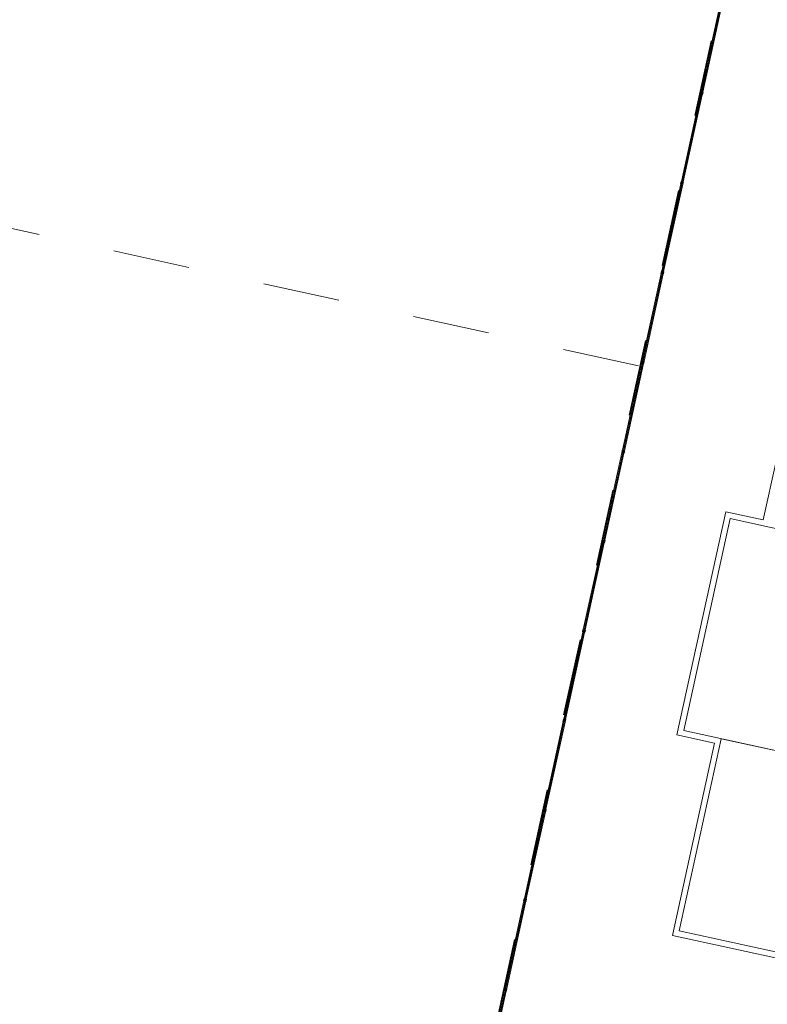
# Model space of a CAD drawing. Header units: metres. Extents: x 233012 to 233264, y 553571 to 554014.
# Tile 34 of 256: x 233138 to 233157, y 553623 to 553649. Entities that reach past the tile are written whole.
import ezdxf

# ---------------------------------------------------------------- set-up
doc = ezdxf.new("R2010")
doc.units = ezdxf.units.M
doc.linetypes.add('NLCS-HIDDEN', pattern=[4, 2, -2])
doc.layers.get('0').update_dxf_attribs({"lineweight": 5})
for name, color, linetype, lineweight in [('A-FLORHRM', 252, 'Continuous', 5), ('A-N---NPP', 251, 'NLCS-HIDDEN', 9), ('A-NL23_vloeraanzicht', 252, 'Continuous', 5), ('A-NL34_balustrades', 252, 'Continuous', 5), ('A-NL90_terrein', 252, 'Continuous', 5)]:
    doc.layers.add(name, color=color, linetype=linetype, lineweight=lineweight)

# ---------------------------------------------------------------- blocks, each defined once
blk = doc.blocks.new('Railing - geen veiligheidsdop_gen-1303441-01_Situatie')
at = {"layer": 'A-FLORHRM'}
blk.add_arc((0, 0), 0.013, 360, 180, dxfattribs=at)
for major_axis, start_param, end_param in [((-0.0035, 0.0125), 1.300587, 4.442179), ((0.00825, 0.00728), 5.559965, 8.701557), ((0.0015, 0.0109), 1.703922, 4.845515)]:
    blk.add_ellipse((0, 0), major_axis=major_axis, ratio=1, start_param=start_param, end_param=end_param, dxfattribs=at)
blk = doc.blocks.new('Railing - Atlas 180 type L_Heras_h 1840-1298079-01_Situatie')
at = {"layer": 'A-NL34_balustrades'}
for p, q in [((-0.033, -0.033), (-0.033, 0.033)), ((-0.001, 0.001), (-0.033, 0.033)), ((-0.033, 0.033), (0.033, 0.033)), ((-0.033, 0.033), (-0.033, -0.033)), ((0.033, 0.033), (-0.033, 0.033)), ((-0.001, 0.001), (-0.001, -0.001)), ((0.001, 0.001), (-0.001, 0.001)), ((0.033, 0.033), (0.001, 0.001)), ((0.001, -0.001), (0.001, 0.001)), ((0.033, 0.033), (0.033, -0.033)), ((0.033, -0.033), (0.033, 0.033)), ((-0.033, -0.033), (-0.001, -0.001)), ((0.033, -0.033), (-0.033, -0.033)), ((-0.033, -0.033), (0.033, -0.033)), ((-0.001, -0.001), (0.001, -0.001)), ((0.033, -0.033), (0.001, -0.001))]:
    blk.add_line(p, q, dxfattribs=at)
blk = doc.blocks.new('Railing - Railing-965080-01_Situatie')
at = {"layer": 'A-NL34_balustrades'}
for p, q in [((180.305, -391.37), (180.803, -389.097)), ((180.354, -391.38), (180.852, -389.107)), ((179.794, -393.707), (180.291, -391.434)), ((179.843, -393.718), (180.34, -391.445)), ((179.282, -396.045), (179.78, -393.772)), ((179.331, -396.056), (179.829, -393.782)), ((178.771, -398.382), (179.268, -396.109)), ((178.82, -398.393), (179.317, -396.12)), ((178.259, -400.72), (178.757, -398.447)), ((178.308, -400.731), (178.806, -398.458)), ((177.748, -403.057), (178.245, -400.784)), ((177.797, -403.068), (178.294, -400.795)), ((177.236, -405.395), (177.734, -403.122)), ((177.285, -405.406), (177.783, -403.133)), ((176.725, -407.733), (177.222, -405.46)), ((176.774, -407.743), (177.271, -405.47)), ((176.213, -410.07), (176.711, -407.797)), ((176.262, -410.081), (176.76, -407.808)), ((175.702, -412.408), (176.199, -410.135)), ((175.751, -412.418), (176.248, -410.145)), ((175.19, -414.745), (175.688, -412.472)), ((175.239, -414.756), (175.737, -412.483)), ((174.679, -417.083), (175.176, -414.81)), ((174.728, -417.093), (175.225, -414.82))]:
    blk.add_line(p, q, dxfattribs=at)
at = {"rotation": 347.6570684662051}
for name, p in [('Railing - geen veiligheidsdop_gen-1303441-01_Situatie', (180.738, -389.508)), ('Railing - geen veiligheidsdop_gen-1303441-01_Situatie', (180.674, -389.8)), ('Railing - geen veiligheidsdop_gen-1303441-01_Situatie', (180.706, -389.654)), ('Railing - geen veiligheidsdop_gen-1303441-01_Situatie', (180.61, -390.092)), ('Railing - geen veiligheidsdop_gen-1303441-01_Situatie', (180.642, -389.946)), ('Railing - geen veiligheidsdop_gen-1303441-01_Situatie', (180.578, -390.239)), ('Railing - geen veiligheidsdop_gen-1303441-01_Situatie', (180.514, -390.531)), ('Railing - geen veiligheidsdop_gen-1303441-01_Situatie', (180.546, -390.385)), ('Railing - geen veiligheidsdop_gen-1303441-01_Situatie', (180.451, -390.823)), ('Railing - geen veiligheidsdop_gen-1303441-01_Situatie', (180.483, -390.677)), ('Railing - geen veiligheidsdop_gen-1303441-01_Situatie', (180.387, -391.115)), ('Railing - geen veiligheidsdop_gen-1303441-01_Situatie', (180.419, -390.969)), ('Railing - geen veiligheidsdop_gen-1303441-01_Situatie', (180.355, -391.261)), ('Railing - geen veiligheidsdop_gen-1303441-01_Situatie', (180.291, -391.553)), ('Railing - Atlas 180 type L_Heras_h 1840-1298079-01_Situatie', (180.323, -391.407)), ('Railing - geen veiligheidsdop_gen-1303441-01_Situatie', (180.227, -391.846)), ('Railing - geen veiligheidsdop_gen-1303441-01_Situatie', (180.259, -391.7)), ('Railing - geen veiligheidsdop_gen-1303441-01_Situatie', (180.163, -392.138)), ('Railing - geen veiligheidsdop_gen-1303441-01_Situatie', (180.195, -391.992)), ('Railing - geen veiligheidsdop_gen-1303441-01_Situatie', (180.131, -392.284)), ('Railing - geen veiligheidsdop_gen-1303441-01_Situatie', (180.067, -392.576)), ('Railing - geen veiligheidsdop_gen-1303441-01_Situatie', (180.099, -392.43)), ('Railing - geen veiligheidsdop_gen-1303441-01_Situatie', (180.003, -392.868)), ('Railing - geen veiligheidsdop_gen-1303441-01_Situatie', (180.035, -392.722)), ('Railing - geen veiligheidsdop_gen-1303441-01_Situatie', (179.939, -393.16)), ('Railing - geen veiligheidsdop_gen-1303441-01_Situatie', (179.971, -393.014)), ('Railing - geen veiligheidsdop_gen-1303441-01_Situatie', (179.907, -393.307)), ('Railing - geen veiligheidsdop_gen-1303441-01_Situatie', (179.843, -393.599)), ('Railing - geen veiligheidsdop_gen-1303441-01_Situatie', (179.875, -393.453)), ('Railing - geen veiligheidsdop_gen-1303441-01_Situatie', (179.779, -393.891)), ('Railing - Atlas 180 type L_Heras_h 1840-1298079-01_Situatie', (179.811, -393.745)), ('Railing - geen veiligheidsdop_gen-1303441-01_Situatie', (179.715, -394.183)), ('Railing - geen veiligheidsdop_gen-1303441-01_Situatie', (179.747, -394.037)), ('Railing - geen veiligheidsdop_gen-1303441-01_Situatie', (179.683, -394.329)), ('Railing - geen veiligheidsdop_gen-1303441-01_Situatie', (179.619, -394.621)), ('Railing - geen veiligheidsdop_gen-1303441-01_Situatie', (179.651, -394.475)), ('Railing - geen veiligheidsdop_gen-1303441-01_Situatie', (179.555, -394.914)), ('Railing - geen veiligheidsdop_gen-1303441-01_Situatie', (179.587, -394.768)), ('Railing - geen veiligheidsdop_gen-1303441-01_Situatie', (179.491, -395.206)), ('Railing - geen veiligheidsdop_gen-1303441-01_Situatie', (179.523, -395.06)), ('Railing - geen veiligheidsdop_gen-1303441-01_Situatie', (179.46, -395.352)), ('Railing - geen veiligheidsdop_gen-1303441-01_Situatie', (179.396, -395.644)), ('Railing - geen veiligheidsdop_gen-1303441-01_Situatie', (179.428, -395.498)), ('Railing - geen veiligheidsdop_gen-1303441-01_Situatie', (179.332, -395.936)), ('Railing - geen veiligheidsdop_gen-1303441-01_Situatie', (179.364, -395.79)), ('Railing - geen veiligheidsdop_gen-1303441-01_Situatie', (179.268, -396.229)), ('Railing - Atlas 180 type L_Heras_h 1840-1298079-01_Situatie', (179.3, -396.082)), ('Railing - geen veiligheidsdop_gen-1303441-01_Situatie', (179.236, -396.375)), ('Railing - geen veiligheidsdop_gen-1303441-01_Situatie', (179.172, -396.667)), ('Railing - geen veiligheidsdop_gen-1303441-01_Situatie', (179.204, -396.521)), ('Railing - geen veiligheidsdop_gen-1303441-01_Situatie', (179.108, -396.959)), ('Railing - geen veiligheidsdop_gen-1303441-01_Situatie', (179.14, -396.813)), ('Railing - geen veiligheidsdop_gen-1303441-01_Situatie', (179.044, -397.251)), ('Railing - geen veiligheidsdop_gen-1303441-01_Situatie', (179.076, -397.105)), ('Railing - geen veiligheidsdop_gen-1303441-01_Situatie', (179.012, -397.397)), ('Railing - geen veiligheidsdop_gen-1303441-01_Situatie', (178.948, -397.689)), ('Railing - geen veiligheidsdop_gen-1303441-01_Situatie', (178.98, -397.543)), ('Railing - geen veiligheidsdop_gen-1303441-01_Situatie', (178.884, -397.982)), ('Railing - geen veiligheidsdop_gen-1303441-01_Situatie', (178.916, -397.836)), ('Railing - geen veiligheidsdop_gen-1303441-01_Situatie', (178.82, -398.274)), ('Railing - geen veiligheidsdop_gen-1303441-01_Situatie', (178.852, -398.128)), ('Railing - geen veiligheidsdop_gen-1303441-01_Situatie', (178.756, -398.566)), ('Railing - Atlas 180 type L_Heras_h 1840-1298079-01_Situatie', (178.788, -398.42)), ('Railing - geen veiligheidsdop_gen-1303441-01_Situatie', (178.724, -398.712)), ('Railing - geen veiligheidsdop_gen-1303441-01_Situatie', (178.66, -399.004)), ('Railing - geen veiligheidsdop_gen-1303441-01_Situatie', (178.692, -398.858)), ('Railing - geen veiligheidsdop_gen-1303441-01_Situatie', (178.596, -399.297)), ('Railing - geen veiligheidsdop_gen-1303441-01_Situatie', (178.628, -399.15)), ('Railing - geen veiligheidsdop_gen-1303441-01_Situatie', (178.532, -399.589)), ('Railing - geen veiligheidsdop_gen-1303441-01_Situatie', (178.564, -399.443)), ('Railing - geen veiligheidsdop_gen-1303441-01_Situatie', (178.5, -399.735)), ('Railing - geen veiligheidsdop_gen-1303441-01_Situatie', (178.437, -400.027)), ('Railing - geen veiligheidsdop_gen-1303441-01_Situatie', (178.468, -399.881)), ('Railing - geen veiligheidsdop_gen-1303441-01_Situatie', (178.373, -400.319)), ('Railing - geen veiligheidsdop_gen-1303441-01_Situatie', (178.405, -400.173)), ('Railing - geen veiligheidsdop_gen-1303441-01_Situatie', (178.309, -400.611)), ('Railing - geen veiligheidsdop_gen-1303441-01_Situatie', (178.341, -400.465)), ('Railing - Atlas 180 type L_Heras_h 1840-1298079-01_Situatie', (178.277, -400.758)), ('Railing - geen veiligheidsdop_gen-1303441-01_Situatie', (178.213, -401.05)), ('Railing - geen veiligheidsdop_gen-1303441-01_Situatie', (178.245, -400.904)), ('Railing - geen veiligheidsdop_gen-1303441-01_Situatie', (178.149, -401.342)), ('Railing - geen veiligheidsdop_gen-1303441-01_Situatie', (178.181, -401.196)), ('Railing - geen veiligheidsdop_gen-1303441-01_Situatie', (178.085, -401.634)), ('Railing - geen veiligheidsdop_gen-1303441-01_Situatie', (178.117, -401.488)), ('Railing - geen veiligheidsdop_gen-1303441-01_Situatie', (178.053, -401.78)), ('Railing - geen veiligheidsdop_gen-1303441-01_Situatie', (177.989, -402.072)), ('Railing - geen veiligheidsdop_gen-1303441-01_Situatie', (178.021, -401.926)), ('Railing - geen veiligheidsdop_gen-1303441-01_Situatie', (177.925, -402.365)), ('Railing - geen veiligheidsdop_gen-1303441-01_Situatie', (177.957, -402.218)), ('Railing - geen veiligheidsdop_gen-1303441-01_Situatie', (177.861, -402.657)), ('Railing - geen veiligheidsdop_gen-1303441-01_Situatie', (177.893, -402.511)), ('Railing - geen veiligheidsdop_gen-1303441-01_Situatie', (177.829, -402.803)), ('Railing - Atlas 180 type L_Heras_h 1840-1298079-01_Situatie', (177.765, -403.095)), ('Railing - geen veiligheidsdop_gen-1303441-01_Situatie', (177.797, -402.949)), ('Railing - geen veiligheidsdop_gen-1303441-01_Situatie', (177.701, -403.387)), ('Railing - geen veiligheidsdop_gen-1303441-01_Situatie', (177.733, -403.241)), ('Railing - geen veiligheidsdop_gen-1303441-01_Situatie', (177.637, -403.679)), ('Railing - geen veiligheidsdop_gen-1303441-01_Situatie', (177.669, -403.533)), ('Railing - geen veiligheidsdop_gen-1303441-01_Situatie', (177.605, -403.826)), ('Railing - geen veiligheidsdop_gen-1303441-01_Situatie', (177.541, -404.118)), ('Railing - geen veiligheidsdop_gen-1303441-01_Situatie', (177.573, -403.972)), ('Railing - geen veiligheidsdop_gen-1303441-01_Situatie', (177.477, -404.41)), ('Railing - geen veiligheidsdop_gen-1303441-01_Situatie', (177.509, -404.264)), ('Railing - geen veiligheidsdop_gen-1303441-01_Situatie', (177.414, -404.702)), ('Railing - geen veiligheidsdop_gen-1303441-01_Situatie', (177.445, -404.556)), ('Railing - geen veiligheidsdop_gen-1303441-01_Situatie', (177.382, -404.848)), ('Railing - geen veiligheidsdop_gen-1303441-01_Situatie', (177.318, -405.14)), ('Railing - geen veiligheidsdop_gen-1303441-01_Situatie', (177.35, -404.994)), ('Railing - Atlas 180 type L_Heras_h 1840-1298079-01_Situatie', (177.254, -405.433)), ('Railing - geen veiligheidsdop_gen-1303441-01_Situatie', (177.286, -405.287)), ('Railing - geen veiligheidsdop_gen-1303441-01_Situatie', (177.19, -405.725)), ('Railing - geen veiligheidsdop_gen-1303441-01_Situatie', (177.222, -405.579)), ('Railing - geen veiligheidsdop_gen-1303441-01_Situatie', (177.158, -405.871)), ('Railing - geen veiligheidsdop_gen-1303441-01_Situatie', (177.094, -406.163)), ('Railing - geen veiligheidsdop_gen-1303441-01_Situatie', (177.126, -406.017)), ('Railing - geen veiligheidsdop_gen-1303441-01_Situatie', (177.03, -406.455)), ('Railing - geen veiligheidsdop_gen-1303441-01_Situatie', (177.062, -406.309)), ('Railing - geen veiligheidsdop_gen-1303441-01_Situatie', (176.966, -406.747)), ('Railing - geen veiligheidsdop_gen-1303441-01_Situatie', (176.998, -406.601)), ('Railing - geen veiligheidsdop_gen-1303441-01_Situatie', (176.902, -407.04)), ('Railing - geen veiligheidsdop_gen-1303441-01_Situatie', (176.934, -406.894)), ('Railing - geen veiligheidsdop_gen-1303441-01_Situatie', (176.87, -407.186)), ('Railing - geen veiligheidsdop_gen-1303441-01_Situatie', (176.806, -407.478)), ('Railing - geen veiligheidsdop_gen-1303441-01_Situatie', (176.838, -407.332)), ('Railing - Atlas 180 type L_Heras_h 1840-1298079-01_Situatie', (176.742, -407.77)), ('Railing - geen veiligheidsdop_gen-1303441-01_Situatie', (176.774, -407.624)), ('Railing - geen veiligheidsdop_gen-1303441-01_Situatie', (176.678, -408.062)), ('Railing - geen veiligheidsdop_gen-1303441-01_Situatie', (176.71, -407.916)), ('Railing - geen veiligheidsdop_gen-1303441-01_Situatie', (176.646, -408.208)), ('Railing - geen veiligheidsdop_gen-1303441-01_Situatie', (176.582, -408.501)), ('Railing - geen veiligheidsdop_gen-1303441-01_Situatie', (176.614, -408.355)), ('Railing - geen veiligheidsdop_gen-1303441-01_Situatie', (176.518, -408.793)), ('Railing - geen veiligheidsdop_gen-1303441-01_Situatie', (176.55, -408.647)), ('Railing - geen veiligheidsdop_gen-1303441-01_Situatie', (176.454, -409.085)), ('Railing - geen veiligheidsdop_gen-1303441-01_Situatie', (176.486, -408.939)), ('Railing - geen veiligheidsdop_gen-1303441-01_Situatie', (176.422, -409.231)), ('Railing - geen veiligheidsdop_gen-1303441-01_Situatie', (176.359, -409.523)), ('Railing - geen veiligheidsdop_gen-1303441-01_Situatie', (176.391, -409.377)), ('Railing - geen veiligheidsdop_gen-1303441-01_Situatie', (176.295, -409.816)), ('Railing - geen veiligheidsdop_gen-1303441-01_Situatie', (176.327, -409.669)), ('Railing - Atlas 180 type L_Heras_h 1840-1298079-01_Situatie', (176.231, -410.108)), ('Railing - geen veiligheidsdop_gen-1303441-01_Situatie', (176.263, -409.962)), ('Railing - geen veiligheidsdop_gen-1303441-01_Situatie', (176.199, -410.254)), ('Railing - geen veiligheidsdop_gen-1303441-01_Situatie', (176.135, -410.546)), ('Railing - geen veiligheidsdop_gen-1303441-01_Situatie', (176.167, -410.4)), ('Railing - geen veiligheidsdop_gen-1303441-01_Situatie', (176.071, -410.838)), ('Railing - geen veiligheidsdop_gen-1303441-01_Situatie', (176.103, -410.692)), ('Railing - geen veiligheidsdop_gen-1303441-01_Situatie', (176.007, -411.13)), ('Railing - geen veiligheidsdop_gen-1303441-01_Situatie', (176.039, -410.984)), ('Railing - geen veiligheidsdop_gen-1303441-01_Situatie', (175.975, -411.276)), ('Railing - geen veiligheidsdop_gen-1303441-01_Situatie', (175.911, -411.569)), ('Railing - geen veiligheidsdop_gen-1303441-01_Situatie', (175.943, -411.423)), ('Railing - geen veiligheidsdop_gen-1303441-01_Situatie', (175.847, -411.861)), ('Railing - geen veiligheidsdop_gen-1303441-01_Situatie', (175.879, -411.715)), ('Railing - geen veiligheidsdop_gen-1303441-01_Situatie', (175.783, -412.153)), ('Railing - geen veiligheidsdop_gen-1303441-01_Situatie', (175.815, -412.007)), ('Railing - Atlas 180 type L_Heras_h 1840-1298079-01_Situatie', (175.719, -412.445)), ('Railing - geen veiligheidsdop_gen-1303441-01_Situatie', (175.751, -412.299)), ('Railing - geen veiligheidsdop_gen-1303441-01_Situatie', (175.687, -412.591)), ('Railing - geen veiligheidsdop_gen-1303441-01_Situatie', (175.623, -412.884)), ('Railing - geen veiligheidsdop_gen-1303441-01_Situatie', (175.655, -412.737)), ('Railing - geen veiligheidsdop_gen-1303441-01_Situatie', (175.559, -413.176)), ('Railing - geen veiligheidsdop_gen-1303441-01_Situatie', (175.591, -413.03)), ('Railing - geen veiligheidsdop_gen-1303441-01_Situatie', (175.527, -413.322)), ('Railing - geen veiligheidsdop_gen-1303441-01_Situatie', (175.463, -413.614)), ('Railing - geen veiligheidsdop_gen-1303441-01_Situatie', (175.495, -413.468)), ('Railing - geen veiligheidsdop_gen-1303441-01_Situatie', (175.399, -413.906)), ('Railing - geen veiligheidsdop_gen-1303441-01_Situatie', (175.431, -413.76)), ('Railing - geen veiligheidsdop_gen-1303441-01_Situatie', (175.336, -414.198)), ('Railing - geen veiligheidsdop_gen-1303441-01_Situatie', (175.367, -414.052)), ('Railing - geen veiligheidsdop_gen-1303441-01_Situatie', (175.304, -414.345)), ('Railing - geen veiligheidsdop_gen-1303441-01_Situatie', (175.24, -414.637)), ('Railing - geen veiligheidsdop_gen-1303441-01_Situatie', (175.272, -414.491)), ('Railing - geen veiligheidsdop_gen-1303441-01_Situatie', (175.176, -414.929)), ('Railing - Atlas 180 type L_Heras_h 1840-1298079-01_Situatie', (175.208, -414.783)), ('Railing - geen veiligheidsdop_gen-1303441-01_Situatie', (175.144, -415.075))]:
    blk.add_blockref(name, p, dxfattribs=at)
blk = doc.blocks.new('Family - ___-821014-01_Situatie')
at = {"layer": 'A-NL90_terrein'}
blk.add_line((171.659, -431), (185.981, -365.548), dxfattribs=at)

msp = doc.modelspace()

# ---------------------------------------------------------------- linework, layer by layer
at = {"layer": 'A-N---NPP', "lineweight": 35}
msp.add_line((233140.909, 553579.805), (233163.335, 553682.287), dxfattribs=at)
at = {"layer": 'A-N---NPP', "flags": 128}
msp.add_lwpolyline([(233208.526, 553888.618), (233228.609, 553980.395), (233099.954, 554008.548), (233025.404, 553667.867), (233154.055, 553639.689), (233189.361, 553801.036), (233206.475, 553797.378), (233225.622, 553884.877)], close=True, dxfattribs=at)
at = {"layer": 'A-NL23_vloeraanzicht'}
for p, q in [((233157.222, 553635.687), (233158.319, 553640.698)), ((233154.971, 553630.079), (233156.245, 553635.901)), ((233156.245, 553635.901), (233157.222, 553635.687)), ((233156.36, 553635.722), (233155.15, 553630.193)), ((233189.763, 553628.413), (233156.36, 553635.722)), ((233155.15, 553630.193), (233187.603, 553623.091)), ((233155.948, 553629.865), (233154.971, 553630.079)), ((233156.127, 553629.979), (233155.03, 553624.968)), ((233185.433, 553623.566), (233156.127, 553629.979)), ((233154.851, 553624.853), (233155.948, 553629.865)), ((233184.451, 553618.376), (233154.851, 553624.853)), ((233155.03, 553624.968), (233184.336, 553618.555))]:
    msp.add_line(p, q, dxfattribs=at)

# ---------------------------------------------------------------- block references
at = {"layer": 'A-NL34_balustrades', "lineweight": 9}
msp.add_blockref('Railing - Railing-965080-01_Situatie', (232975.292, 554038.224), dxfattribs=at)
at = {"layer": 'A-NL90_terrein'}
msp.add_blockref('Family - ___-821014-01_Situatie', (232975.292, 554038.224), dxfattribs=at)

doc.saveas('drawing.dxf')
